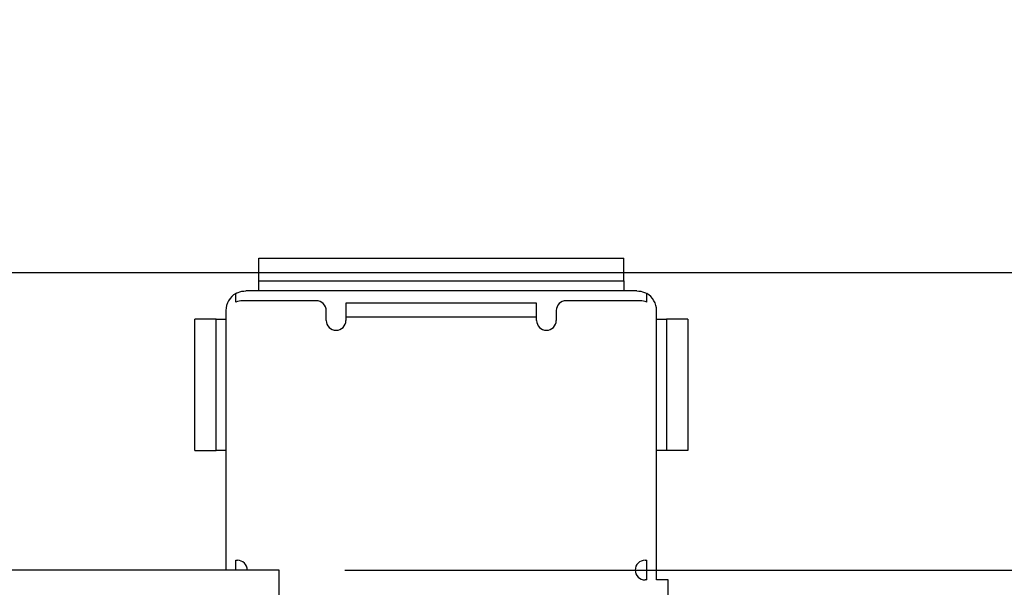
# Model space of a CAD drawing. Header units: millimetres. Extents: x 3 to 207, y 3 to 294.
# Tile 71 of 94: x 124 to 139, y 193 to 202. Entities that reach past the tile are written whole.
import ezdxf

# ---------------------------------------------------------------- set-up
doc = ezdxf.new("R2010")
doc.units = ezdxf.units.MM
doc.layers.add('几何体', color=7, linetype='Continuous')
doc.layers.add('尺寸', color=3, linetype='Continuous')
doc.styles.add('SLDTEXTSTYLE0', font='Microsoft YaHei.ttf')
doc.dimstyles.new('SLDDIMSTYLE1', dxfattribs={"dimtxt": 2, "dimasz": 3.5, "dimexe": 0, "dimexo": 0.0625, "dimgap": 0.5, "dimtad": 1, "dimlfac": 2, "dimrnd": 1e-09, "dimzin": 12, "dimdsep": 46, "dimtxsty": 'SLDTEXTSTYLE0', "dimsah": 1, "dimcen": 0.09, "dimadec": 0, "dimazin": 3, "dimtfac": 1, "dimtmove": 0, "dimatfit": 0, "dimfxl": 0, "dimfrac": 2, "dimtolj": 1, "dimtzin": 12, "dimarcsym": 0})
doc.dimstyles.new('SLDDIMSTYLE2', dxfattribs={"dimtxt": 2, "dimasz": 3.5, "dimexe": 0, "dimexo": 0.0625, "dimgap": 0.5, "dimtad": 1, "dimlfac": 2, "dimrnd": 1e-09, "dimzin": 4, "dimdsep": 46, "dimtxsty": 'SLDTEXTSTYLE0', "dimsah": 1, "dimcen": 0.09, "dimadec": 0, "dimazin": 1, "dimtfac": 1, "dimtmove": 0, "dimatfit": 0, "dimfxl": 0, "dimfrac": 2, "dimtolj": 1, "dimtzin": 12, "dimarcsym": 0})

# ---------------------------------------------------------------- blocks, each defined once
blk = doc.blocks.new('_D_32')
at = {"layer": '尺寸', "transparency": 16777216}
for p, q in [((152.844, 197.823), (152.844, 201.669)), ((121.705, 197.823), (153.844, 197.823)), ((152.844, 197.823), (152.844, 189.693)), ((139.875, 189.693), (153.844, 189.693)), ((152.844, 189.693), (152.844, 185.847))]:
    blk.add_line(p, q, dxfattribs=at)
for points in [[(152.844, 197.823), (153.151, 199.823), (152.536, 199.823)], [(152.844, 189.693), (152.536, 187.693), (153.151, 187.693)]]:
    blk.add_solid(points, dxfattribs=at)
at = {"layer": '尺寸', "transparency": 16777216, "insert": (150.219, 190.23), "char_height": 2, "attachment_point": 1, "rotation": 90, "style": 'SLDTEXTSTYLE0'}
blk.add_mtext('16.26', dxfattribs=at)
blk = doc.blocks.new('_D_34')
at = {"layer": '尺寸', "transparency": 16777216}
for p, q in [((144.568, 191.318), (144.568, 198.231)), ((134.6, 191.318), (145.568, 191.318)), ((144.568, 191.318), (144.568, 189.693)), ((139.875, 189.693), (145.568, 189.693)), ((144.568, 189.693), (144.568, 185.847))]:
    blk.add_line(p, q, dxfattribs=at)
for points in [[(144.568, 191.318), (144.875, 193.318), (144.26, 193.318)], [(144.568, 189.693), (144.26, 187.693), (144.875, 187.693)]]:
    blk.add_solid(points, dxfattribs=at)
at = {"layer": '尺寸', "transparency": 16777216, "insert": (141.944, 193.304), "char_height": 2, "attachment_point": 1, "rotation": 90, "style": 'SLDTEXTSTYLE0'}
blk.add_mtext('3.25', dxfattribs=at)
blk = doc.blocks.new('_D_35')
at = {"layer": '尺寸', "transparency": 16777216}
for p, q in [((148.358, 193.293), (148.358, 198.231)), ((129.25, 193.293), (149.358, 193.293)), ((148.358, 193.293), (148.358, 189.693)), ((139.875, 189.693), (149.358, 189.693)), ((148.358, 189.693), (148.358, 185.847))]:
    blk.add_line(p, q, dxfattribs=at)
for points in [[(148.358, 193.293), (148.665, 195.293), (148.05, 195.293)], [(148.358, 189.693), (148.05, 187.693), (148.665, 187.693)]]:
    blk.add_solid(points, dxfattribs=at)
at = {"layer": '尺寸', "transparency": 16777216, "insert": (145.734, 193.304), "char_height": 2, "attachment_point": 1, "rotation": 90, "style": 'SLDTEXTSTYLE0'}
blk.add_mtext('7.20', dxfattribs=at)

msp = doc.modelspace()

# ---------------------------------------------------------------- linework, layer by layer
at = {"layer": '几何体'}
for p, q in [((127.9412, 198.0379), (133.4912, 198.0379)), ((127.9412, 197.6929), (127.9412, 198.0379)), ((133.4912, 197.6929), (133.4912, 198.0379)), ((127.9412, 197.6929), (133.4912, 197.6929)), ((127.5912, 197.372), (127.5912, 197.5027)), ((133.6912, 197.5429), (127.7412, 197.5429)), ((133.8412, 197.372), (133.8412, 197.5027)), ((128.8138, 197.3929), (127.6912, 197.3929)), ((132.1662, 197.355), (129.2662, 197.355)), ((133.7412, 197.3929), (132.6162, 197.3929)), ((126.9662, 195.1129), (126.9662, 197.1129)), ((127.2912, 197.1129), (126.9662, 197.1129)), ((127.2912, 195.1129), (127.2912, 197.1129)), ((127.2912, 197.1129), (127.4412, 197.1129)), ((127.4412, 197.2429), (127.4412, 193.2929)), ((128.9662, 197.0929), (128.9662, 197.2405)), ((129.2662, 197.1429), (129.2662, 197.0929)), ((132.1662, 197.1429), (129.2662, 197.1429)), ((132.1662, 197.0929), (132.1662, 197.1429)), ((132.4662, 197.2429), (132.4662, 197.0929)), ((133.9912, 193.1429), (133.9912, 197.2429)), ((134.1412, 197.1129), (134.1412, 195.1129)), ((134.4662, 197.1129), (134.1412, 197.1129)), ((134.4662, 197.1129), (134.4662, 195.1129)), ((126.9662, 195.1129), (127.2912, 195.1129)), ((127.4412, 195.1129), (127.2912, 195.1129)), ((134.4662, 195.1129), (134.1412, 195.1129)), ((127.5912, 193.4429), (127.6162, 193.4429)), ((127.5912, 193.2929), (127.5912, 193.4429)), ((133.8162, 193.4429), (133.8412, 193.4429)), ((133.8412, 193.1429), (133.8412, 193.4429)), ((128.25, 193.2929), (123.25, 193.2929)), ((128.25, 189.6929), (128.25, 193.2929)), ((133.8412, 193.1429), (133.8162, 193.1429)), ((134.1662, 193.1429), (133.9912, 193.1429)), ((134.1662, 192.8429), (134.1662, 193.1429))]:
    msp.add_line(p, q, dxfattribs=at)
for centre, radius, start, end in [((127.7412, 197.2429), 0.3, 120, 180), ((133.6912, 197.2429), 0.3, 0, 60), ((127.6912, 197.1429), 0.25, 90, 113.57818), ((128.8138, 197.2405), 0.1524, 0, 90), ((132.6162, 197.2429), 0.15, 90, 180), ((133.7412, 197.1429), 0.25, 66.42182, 90), ((129.1162, 197.0929), 0.15, 180, 0), ((132.3162, 197.0929), 0.15, 180, 0), ((127.6162, 193.2929), 0.15, 0, 90), ((133.8162, 193.2929), 0.15, 90, 270)]:
    msp.add_arc(centre, radius, start, end, dxfattribs=at)
for points in [[(127.9412, 197.5429), (127.9412, 197.5451), (127.9412, 197.5496), (127.9412, 197.5843), (127.9412, 197.6339), (127.9412, 197.6732), (127.9412, 197.6929)], [(133.4912, 197.6929), (133.4912, 197.6732), (133.4912, 197.6339), (133.4912, 197.5843), (133.4912, 197.5496), (133.4912, 197.5451), (133.4912, 197.5429)], [(129.2662, 197.355), (129.2662, 197.3454), (129.2662, 197.3261), (129.2662, 197.2746), (129.2662, 197.2122), (129.2662, 197.166), (129.2662, 197.1429)], [(132.1662, 197.1429), (132.1662, 197.166), (132.1662, 197.2122), (132.1662, 197.2746), (132.1662, 197.3261), (132.1662, 197.3454), (132.1662, 197.355)], [(133.9912, 197.1129), (133.9935, 197.1129), (133.998, 197.1129), (134.0327, 197.1129), (134.0823, 197.1129), (134.1216, 197.1129), (134.1412, 197.1129)], [(134.1412, 195.1129), (134.1216, 195.1129), (134.0823, 195.1129), (134.0327, 195.1129), (133.998, 195.1129), (133.9935, 195.1129), (133.9912, 195.1129)]]:
    msp.add_open_spline(points, degree=3, dxfattribs=at)
for points, knots in [([(127.5912, 197.5027), (127.6028, 197.5089), (127.649, 197.5335), (127.7018, 197.5389), (127.7412, 197.5429)], [0, 0, 0, 0, 0.2510915, 1, 1, 1, 1]), ([(133.6912, 197.5429), (133.7307, 197.5389), (133.7835, 197.5335), (133.8296, 197.5089), (133.8412, 197.5027)], [0, 0, 0, 0, 0.74901844, 1, 1, 1, 1])]:
    msp.add_open_spline(points, degree=3, knots=knots, dxfattribs=at)

# ---------------------------------------------------------------- dimensions: what is measured, and where the dimension line sits
at = {"layer": '尺寸'}
for base, p1, dimstyle, picture, middle in [((152.8437, 189.6929), (120.7052, 197.8229), 'SLDDIMSTYLE1', '_D_32', (152.8437, 193.4164)), ((148.3577, 189.6929), (128.25, 193.2929), 'SLDDIMSTYLE2', '_D_35', (148.3577, 195.7675)), ((144.5678, 189.6929), (133.6, 191.3179), 'SLDDIMSTYLE1', '_D_34', (144.5678, 195.7675))]:
    dim = msp.add_linear_dim(base=base, p1=p1, p2=(138.8753, 189.6929), angle=90, dimstyle=dimstyle, dxfattribs=at)
    dim.commit()
    dim.dimension.update_dxf_attribs({"geometry": picture, "text_midpoint": middle, "dimtype": 160})

doc.saveas('drawing.dxf')
